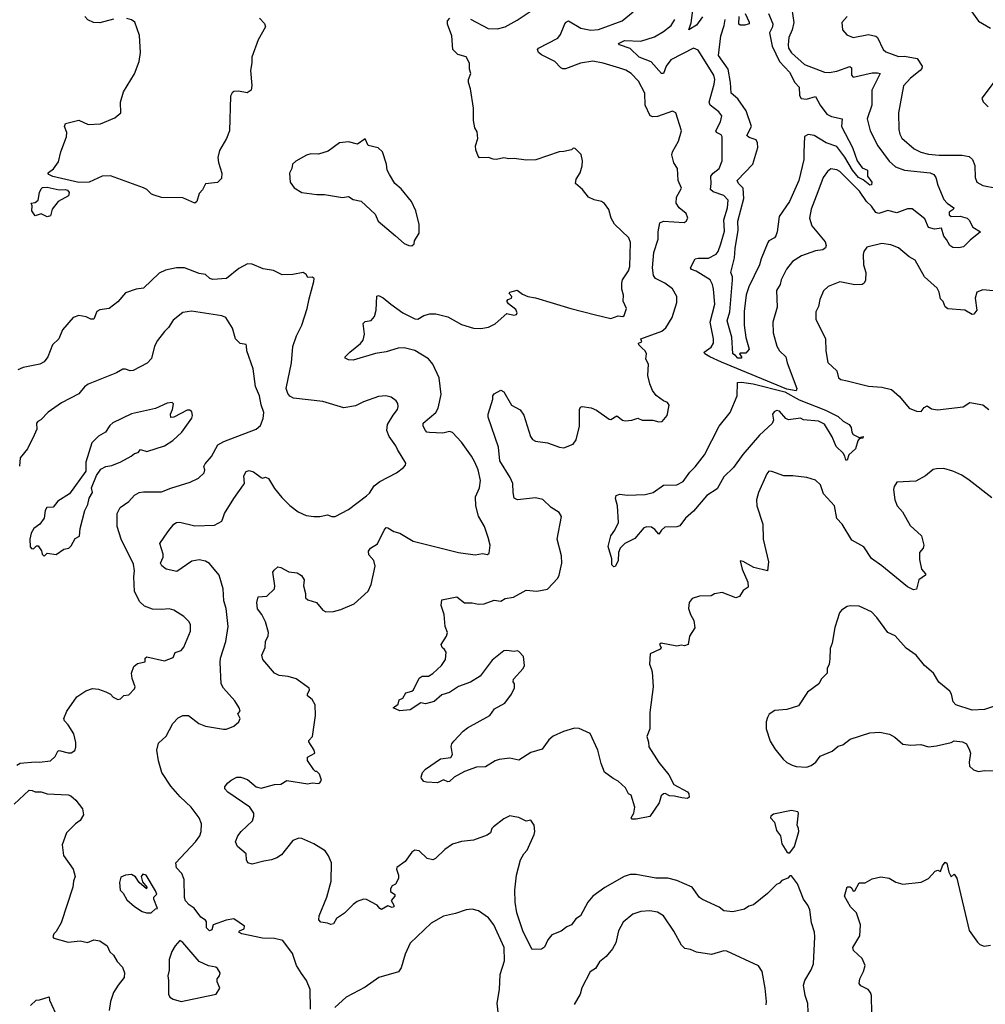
# Model space of a CAD drawing. Extents: x 1933546 to 2138868, y 524910 to 667279.
# Tile 200 of 256: x 2010803 to 2017211, y 604547 to 611083. Entities that reach past the tile are written whole.
import ezdxf

# ---------------------------------------------------------------- set-up
doc = ezdxf.new("R2010")
doc.units = 0

msp = doc.modelspace()

# ---------------------------------------------------------------- linework, layer by layer
at = {"layer": '0CON10XD'}
for points in [[(2015335, 611101.8), (2015295, 611047.3), (2015244, 611015), (2015258.1, 611061.9), (2015283.9, 611246.1)], [(2017255, 607908.8), (2017105, 608027.1), (2017055, 608059.4), (2016995, 608086.9), (2016935, 608102.9), (2016887.7, 608102.3), (2016865, 608096), (2016814.1, 608055.9), (2016750.5, 608019.5), (2016625, 608012.5), (2016606.7, 607985), (2016601.2, 607965), (2016610, 607895), (2016626.8, 607856.8), (2016660.8, 607815), (2016712, 607725), (2016787.7, 607657.7), (2016804.3, 607595), (2016799.2, 607575), (2016774.6, 607545.4), (2016775, 607500), (2016788.8, 607435), (2016813.3, 607405), (2016813.3, 607395), (2016771.2, 607365), (2016755, 607303.3), (2016735, 607297.5), (2016695, 607318.8), (2016525, 607458.6), (2016455.8, 607505.8), (2016405, 607583.8), (2016325, 607628.8), (2016260.8, 607735), (2016225, 607771.2), (2016210, 607855), (2016138, 607935), (2016118.6, 607995), (2016085, 608025.6), (2016026.7, 608045), (2015935, 608055.3), (2015875, 608053.9), (2015795, 608084.2), (2015774.2, 608085.8), (2015760.9, 608069.1), (2015706.1, 607943.9), (2015693.8, 607895), (2015696, 607856), (2015734.5, 607735), (2015737.5, 607635), (2015773.3, 607485), (2015766.2, 607425), (2015675, 607446.2), (2015605, 607486.7), (2015585, 607490), (2015596.7, 607435), (2015635, 607350), (2015636.7, 607315), (2015605, 607293.3), (2015580, 607255), (2015555, 607246.2), (2015465, 607280), (2015415, 607272.5), (2015391.7, 607258.3), (2015315, 607256.7), (2015265, 607241.2), (2015246.2, 607215), (2015241.2, 607175), (2015254.1, 607134.1), (2015276.2, 607095), (2015283.8, 607045), (2015248.3, 606991.7), (2015240, 606935), (2015215, 606926), (2015195, 606930.8), (2015165, 606923.8), (2015060, 606945), (2015050, 606935), (2015060, 606915), (2015052.5, 606905), (2014986.1, 606873.9), (2014982, 606805), (2014993.8, 606775), (2015000, 606755), (2015006.2, 606655), (2014984, 606485), (2014984.3, 606375), (2014964.1, 606324.1), (2014977.1, 606287.1), (2014977.5, 606255), (2015045, 606152.5), (2015110.7, 606070.7), (2015143.8, 606005), (2015235, 605958), (2015243.8, 605945), (2015247, 605923), (2015235, 605912.5), (2015196.4, 605916.4), (2015149.3, 605929.3), (2015115, 605930), (2015086.1, 605946.1), (2015075, 605943.3), (2015059.3, 605930.7), (2015047.5, 605885), (2014985, 605793.3), (2014895, 605776), (2014866.7, 605776.7), (2014861.2, 605785), (2014879.2, 605815), (2014886.2, 605855), (2014860, 605935), (2014843.6, 605943.6), (2014823, 605983), (2014775, 606028.8), (2014742.5, 606045), (2014685, 606087.5), (2014660.8, 606145), (2014639.2, 606235), (2014588.8, 606345), (2014515, 606378.8), (2014485, 606379.2), (2014413, 606357), (2014343.4, 606326.6), (2014315, 606302.5), (2014269.8, 606240.2), (2014195, 606219.4), (2014115, 606167.5), (2014055, 606180), (2013985, 606172.5), (2013957.8, 606162.2), (2013895, 606122.5), (2013835, 606121.4), (2013755, 606092.9), (2013685.6, 606054.4), (2013655, 606026), (2013645, 606024), (2013615, 606036.9), (2013575, 606018), (2013502.3, 606022.3), (2013485, 606026.7), (2013470, 606045), (2013466.7, 606055), (2013476.7, 606085), (2013495, 606107.5), (2013594.6, 606175.4), (2013664.2, 606185.8), (2013674.2, 606205.8), (2013667.5, 606257.5), (2013671.4, 606275), (2013685, 606294), (2013745, 606359.2), (2013775, 606382.5), (2013922.5, 606465), (2013955, 606507.5), (2014023.1, 606546.9), (2014067.5, 606605), (2014087, 606647), (2014087.5, 606675), (2014077.5, 606687.5), (2014080, 606705), (2014144, 606775), (2014153.8, 606795), (2014146.2, 606855), (2014115, 606888.8), (2014105, 606893.3), (2014085, 606888.8), (2014033.9, 606896.1), (2014015, 606893.3), (2013937.9, 606832.1), (2013858.8, 606725), (2013795, 606685.8), (2013715, 606657.1), (2013655, 606617.5), (2013605, 606600.8), (2013553.5, 606556.5), (2013495, 606540.8), (2013465, 606547.5), (2013395, 606501.4), (2013325, 606494.2), (2013282.5, 606515), (2013315, 606540), (2013321.7, 606568.3), (2013345, 606580), (2013365.9, 606614.1), (2013404.3, 606625.7), (2013416.2, 606635), (2013455, 606712.5), (2013475, 606724.3), (2013515, 606726), (2013545, 606742.5), (2013603.3, 606795), (2013628.8, 606835), (2013632.5, 606885), (2013623, 606903), (2013607.5, 606915), (2013600, 606935), (2013635, 606990), (2013642.5, 607015), (2013626, 607055), (2013620, 607135), (2013599.4, 607195), (2013605, 607232.5), (2013705, 607250.8), (2013755, 607211.9), (2013805, 607212), (2013845, 607202), (2013885, 607205.7), (2013950.9, 607229.1), (2013995, 607223.8), (2014025, 607240), (2014080.2, 607249.8), (2014165, 607295.6), (2014235, 607289.2), (2014305, 607303.3), (2014373.3, 607375), (2014383.8, 607396.2), (2014401.4, 607475), (2014399.2, 607525), (2014370, 607635), (2014398.8, 607785), (2014382.7, 607812.7), (2014330, 607845), (2014275, 607897.5), (2014225, 607908.9), (2014105.8, 607895.8), (2014085, 607906.7), (2014076.9, 607945), (2014076.7, 608005), (2014058.9, 608045), (2013990.4, 608155), (2013979.6, 608245), (2013912.5, 608445), (2013912.5, 608465), (2013942.5, 608565), (2013943, 608587), (2013951.7, 608598.3), (2013995, 608623.3), (2014015, 608612.5), (2014066, 608525), (2014125, 608492.5), (2014147.8, 608457.8), (2014192, 608315), (2014205.9, 608295.9), (2014225.9, 608285.9), (2014305, 608274.3), (2014385, 608246), (2014415, 608241.2), (2014475, 608266.2), (2014495.8, 608295), (2014518.1, 608385), (2014519.2, 608495), (2014525, 608510), (2014535, 608516.2), (2014595, 608506), (2014631.7, 608491.7), (2014715, 608431.2), (2014725, 608430), (2014765, 608453.3), (2014804.3, 608424.3), (2014821.2, 608421.2), (2014865.9, 608424.1), (2014905, 608436.7), (2014935, 608423.8), (2015003.9, 608423.9), (2015045, 608413.8), (2015067.5, 608415), (2015100, 608455), (2015113.3, 608525), (2015101.2, 608541.2), (2015075, 608552), (2015027.2, 608587.2), (2015002, 608622), (2014984.5, 608665), (2014971.8, 608721.8), (2014975.5, 608795.5), (2014959.2, 608829.2), (2014962.9, 608865), (2014952.9, 608885), (2014935, 608902.1), (2014912, 608925), (2014910, 608935), (2014932.5, 608945), (2014926.2, 608965), (2015063.8, 609015), (2015091.7, 609038.3), (2015133.3, 609106.7), (2015163.3, 609205), (2015163.1, 609245), (2015135, 609296), (2015084, 609335), (2015022, 609365), (2015010, 609385), (2015001.8, 609435), (2015012, 609538), (2015040.6, 609625), (2015039.4, 609675), (2015051.2, 609735), (2015075, 609745.7), (2015213, 609737), (2015226.7, 609745), (2015236.2, 609765), (2015225, 609796.7), (2015178.8, 609835), (2015160, 609865), (2015161.9, 609905), (2015194.5, 609965), (2015172.2, 610015), (2015167.5, 610095), (2015143.6, 610133.6), (2015130.5, 610185), (2015135, 610206.2), (2015175, 610276.2), (2015194.2, 610345), (2015156.7, 610465), (2015135, 610476.2), (2015035, 610439.4), (2015005, 610437.1), (2014986.2, 610445), (2014954.5, 610515), (2014952.5, 610595), (2014910.6, 610675), (2014860.8, 610725), (2014825, 610747.5), (2014785, 610761.5), (2014674.6, 610794.6), (2014607.2, 610807.2), (2014525, 610793.8), (2014425, 610756.9), (2014406.9, 610756.9), (2014393.7, 610763.7), (2014355, 610805.6), (2014265, 610848.6), (2014246.2, 610865), (2014240, 610885), (2014246.7, 610895), (2014375, 610959.4), (2014392.9, 610985), (2014415.9, 611044.1), (2014425, 611064), (2014445, 611076), (2014526, 611026), (2014594, 611014), (2014645, 611018.2), (2014801.2, 611075), (2014875, 611135.8)], [(2013795, 611085.6), (2013912.5, 611025), (2013975, 611022.5), (2014024.3, 611035.7), (2014105, 611079.2), (2014191.7, 611138.3)], [(2015926.6, 611153.4), (2015939.6, 611065), (2015929.3, 611015), (2015908, 610965), (2015902.3, 610915), (2015906.2, 610895), (2015925, 610862.2), (2016011.9, 610785), (2016143.9, 610733.9), (2016175, 610731.5), (2016225, 610741.6), (2016311.7, 610771.7), (2016322.3, 610762.3), (2016324.3, 610714.3), (2016335, 610701.2), (2016460.6, 610729.4), (2016495, 610730.8), (2016512.5, 610725), (2016458.8, 610615), (2016458.5, 610515), (2016428.2, 610425), (2016446.5, 610345), (2016498.2, 610245), (2016574, 610144), (2016615, 610106.8), (2016675, 610084.7), (2016845, 610066.6), (2016870, 610055), (2016882.9, 610035), (2016895.7, 609985), (2016935, 609890), (2016957.1, 609865), (2017002, 609835), (2016996.9, 609823.1), (2016971.1, 609805), (2016971.7, 609788.3), (2016985, 609777.5), (2017045, 609778.6), (2017090, 609765), (2017105, 609752.5), (2017127.5, 609705), (2017180, 609675), (2017110.5, 609619.5), (2017066.7, 609575), (2017035, 609568), (2016995, 609570), (2016975, 609584), (2016954.4, 609624.4), (2016936.2, 609645), (2016919.7, 609699.7), (2016875, 609691.5), (2016835, 609702.9), (2016811, 609761), (2016725, 609827.1), (2016695, 609827.9), (2016625, 609801.8), (2016565, 609816.7), (2016505, 609796.6), (2016485, 609802.3), (2016455.3, 609845), (2016422.8, 609875), (2016376.8, 609945), (2016245, 610074.4), (2016225, 610086.7), (2016185, 610091.9), (2016162.9, 610075), (2016135.7, 610034.3), (2016100.8, 609940.8), (2016054.5, 609825), (2016044.2, 609765), (2016059.2, 609715), (2016147.7, 609607.7), (2016154.5, 609585), (2016151.2, 609568.8), (2016134.1, 609555.9), (2016085, 609548.2), (2015991.2, 609515), (2015931.4, 609478.6), (2015892.7, 609427.3), (2015856.7, 609355), (2015848.9, 609325), (2015824.6, 609285), (2015830.9, 609175), (2015801.8, 609075), (2015803.8, 609005), (2015826.7, 608915), (2015845, 608884.3), (2015887.3, 608845), (2015895.4, 608805), (2015961.4, 608635), (2015955, 608620), (2015895, 608630), (2015460.3, 608810.3), (2015383.1, 608845), (2015350.5, 608865), (2015344.4, 608875), (2015391.4, 608908.6), (2015407.8, 608935), (2015407.5, 608965), (2015384.6, 609075), (2015416, 609195), (2015407.9, 609295), (2015401.5, 609325), (2015384.4, 609355), (2015292.6, 609412.6), (2015262, 609425), (2015254.6, 609435.4), (2015286.7, 609495), (2015305, 609500.6), (2015375, 609500.4), (2015424.5, 609525.5), (2015438.1, 609545), (2015457.1, 609595), (2015480.7, 609679.3), (2015475.3, 609754.7), (2015499.6, 609835), (2015504.4, 609885), (2015476.9, 609916.9), (2015405, 609939.5), (2015386.7, 609956.7), (2015392.9, 609995), (2015390.5, 610045), (2015405.6, 610065), (2015445.5, 610095), (2015464.4, 610145), (2015465.7, 610305), (2015458.2, 610318.2), (2015427.5, 610335), (2015422.2, 610345), (2015453.5, 610405), (2015462.9, 610445), (2015442.4, 610472.4), (2015385, 610514.5), (2015379.2, 610535), (2015412.5, 610655), (2015415.4, 610685), (2015409.6, 610715), (2015305, 610881.2), (2015275, 610893.1), (2015125, 610816.9), (2015093.6, 610775), (2015075.3, 610724.7), (2015062.9, 610725), (2014993.7, 610803.7), (2014913.3, 610835), (2014855, 610891.8), (2014783.3, 610915), (2014776.2, 610925), (2014816.7, 610945), (2014925, 610940.2), (2015015, 610968.9), (2015076, 611004), (2015125.6, 611044.4), (2015149.7, 611085)], [(2015772.1, 611125), (2015800.8, 611055), (2015798.8, 611035), (2015779.7, 610995), (2015796.8, 610906.8), (2015846.2, 610806.2), (2015911.5, 610735), (2015946.7, 610666.7), (2015975.6, 610635), (2015978.7, 610578.7), (2015989.1, 610559.1), (2016025, 610554.5), (2016085, 610572), (2016114.4, 610515), (2016158.6, 610455), (2016189.5, 610439.5), (2016261.2, 610425), (2016257.8, 610375), (2016329.6, 610235), (2016361.9, 610145), (2016395, 610099.2), (2016428.8, 610085), (2016430, 610045), (2016457.8, 610005), (2016455, 609986.7), (2016445, 609984.4), (2016400.5, 610020.5), (2016370.8, 610035), (2016329, 610085), (2016279.5, 610169.5), (2016225, 610241.8), (2016156.2, 610266.2), (2016075, 610314.2), (2016035, 610320), (2016012, 610308), (2016007.1, 610202.9), (2016007.6, 610155), (2015974.1, 610015), (2015911.1, 609875), (2015844, 609776), (2015830.6, 609675), (2015821.7, 609648.3), (2015811.2, 609635), (2015775, 609616), (2015768, 609605), (2015723.1, 609495), (2015713.1, 609455), (2015641.1, 609308.9), (2015623.2, 609256.8), (2015610.8, 609145), (2015610, 609055), (2015622.6, 608972.6), (2015643.3, 608895), (2015621.7, 608868.3), (2015585, 608870), (2015580, 608865), (2015593.3, 608845), (2015592.5, 608835), (2015568.8, 608835), (2015554.2, 608854.2), (2015534.7, 608864.7), (2015529.2, 608975), (2015498.2, 609085), (2015516.1, 609143.9), (2015533.3, 609355), (2015533.2, 609375), (2015521.8, 609405), (2015547.5, 609502.5), (2015551, 609565), (2015571.5, 609685), (2015569.5, 609745), (2015609, 609895), (2015604.1, 609964.1), (2015573.8, 609995), (2015565.4, 610015), (2015667.9, 610125), (2015701.6, 610235), (2015699.4, 610265), (2015690, 610285), (2015645, 610300.4), (2015628.6, 610315), (2015658.9, 610375), (2015625, 610478.2), (2015568.2, 610558.2), (2015525.5, 610595), (2015521.1, 610665), (2015504.5, 610754.5), (2015440, 610845), (2015455.2, 610974.8), (2015478.8, 611045), (2015484.8, 611085.2)], [(2015617.5, 611125), (2015645, 611066.2), (2015644.1, 611055.9), (2015615, 611046), (2015585, 611046.2), (2015575, 611053.3), (2015578, 611105)], [(2017098.8, 611165), (2017165, 611073.8), (2017245, 611026)], [(2012395, 611092.5), (2012428.3, 611058.3), (2012433.8, 611035), (2012385, 610950), (2012343.8, 610835), (2012343.6, 610796.4), (2012333.8, 610745), (2012343.8, 610646.2), (2012340, 610615), (2012313.6, 610596.4), (2012255, 610608), (2012225, 610606.7), (2012212.7, 610597.3), (2012202, 610575), (2012194.3, 610345), (2012174.3, 610295), (2012129.2, 610215), (2012117.7, 610167.7), (2012121.4, 610135), (2012144.2, 610065), (2012142.3, 610027.7), (2012115, 610001.2), (2012037, 609993), (2012016, 609954), (2011995, 609930), (2011977.5, 609875), (2011965, 609865.8), (2011885, 609900), (2011745, 609902.4), (2011695, 609918.1), (2011676.7, 609925), (2011645.8, 609955.8), (2011625, 609966.2), (2011405, 610046.2), (2011350, 610045), (2011264.5, 610005.5), (2011195, 610003.1), (2011022.5, 610042.5), (2010996.2, 610055), (2010990, 610065), (2010995, 610068.8), (2011027.8, 610092.2), (2011060.8, 610139.2), (2011075.9, 610205), (2011113.8, 610305), (2011114.7, 610335), (2011101.2, 610375), (2011107, 610393), (2011195, 610416.2), (2011258, 610388), (2011338.3, 610391.7), (2011435, 610432.5), (2011473.3, 610465), (2011471.4, 610535), (2011491.2, 610605), (2011565.6, 610724.4), (2011595.8, 610805), (2011604.2, 610865), (2011597, 610977), (2011566.7, 611066.7), (2011545, 611082.5), (2011515, 611090)], [(2011426.4, 611086.4), (2011335, 611062.7), (2011293.7, 611063.7), (2011255, 611082.5), (2011234.2, 611105)], [(2012790.6, 605135), (2012842.2, 605257.8), (2012870, 605365), (2012872.9, 605485), (2012852.7, 605532.7), (2012830, 605565), (2012755, 605612), (2012675, 605648), (2012655, 605650), (2012615, 605633.8), (2012539.8, 605540.2), (2012510.3, 605519.7), (2012475, 605505.7), (2012422.1, 605497.9), (2012346.4, 605476.4), (2012316.1, 605486.1), (2012308.8, 605505), (2012306.1, 605546.1), (2012247.5, 605595), (2012236.2, 605625), (2012250.8, 605665), (2012272.5, 605695), (2012347.5, 605765), (2012357.5, 605795), (2012355.7, 605815.7), (2012331.2, 605855), (2012184, 605955), (2012163.6, 605976.4), (2012165, 605990), (2012182.5, 606015), (2012206.7, 606035), (2012245, 606054.2), (2012270, 606055), (2012315, 606040), (2012371.2, 605991.2), (2012405, 605981.2), (2012495, 606007.1), (2012535, 606009.2), (2012575, 606032.5), (2012715, 606010), (2012745, 606016.7), (2012785, 606013.3), (2012795, 606017.5), (2012805.8, 606034.2), (2012793.6, 606073.6), (2012775, 606092.5), (2012765, 606092.5), (2012755, 606102.5), (2012712.5, 606165), (2012713.6, 606186.4), (2012762.5, 606215), (2012757.5, 606235), (2012721.7, 606288.3), (2012722.7, 606297.3), (2012746.2, 606325), (2012766, 606465), (2012763.8, 606535), (2012745, 606570), (2012714, 606595), (2012712.5, 606605), (2012726.5, 606635), (2012724.4, 606645), (2012636.8, 606706.8), (2012585, 606722.9), (2012525, 606730.6), (2012495, 606744.3), (2012416, 606835), (2012410, 606865), (2012432, 606915), (2012434.2, 606955), (2012452.7, 606992.7), (2012453.1, 607015), (2012434.4, 607085), (2012410, 607135), (2012381.4, 607171.4), (2012375.8, 607215), (2012385, 607252.5), (2012443.6, 607256.4), (2012493.3, 607305), (2012496.2, 607325), (2012483.3, 607415), (2012490.7, 607429.3), (2012515, 607450), (2012535, 607446.7), (2012588.3, 607418.3), (2012645, 607410), (2012673.4, 607393.4), (2012690, 607365), (2012686.9, 607325), (2012700, 607275), (2012699.2, 607245), (2012715, 607231.9), (2012773.3, 607215), (2012815, 607163.3), (2012835, 607153.3), (2012885, 607153.8), (2012935, 607166.7), (2013022.5, 607205), (2013115, 607290), (2013135.7, 607334.3), (2013162.5, 607455), (2013152.3, 607492.3), (2013119.7, 607529.7), (2013117.5, 607555), (2013131.2, 607575), (2013177.3, 607602.7), (2013221.9, 607695), (2013235, 607711.2), (2013245, 607710), (2013285, 607686.2), (2013325, 607673.3), (2013415, 607621.2), (2013715, 607545.7), (2013825, 607530), (2013875, 607538.8), (2013908, 607532), (2013918.8, 607541.2), (2013924.2, 607595), (2013911.9, 607645), (2013888.5, 607718.5), (2013848.2, 607788.2), (2013829.6, 607855), (2013827.3, 607915), (2013854.4, 607975), (2013861.9, 608025), (2013845.5, 608095), (2013823.5, 608145), (2013802.2, 608185), (2013735, 608278.6), (2013675, 608342.5), (2013655, 608349.2), (2013610.9, 608339.1), (2013522.4, 608342.4), (2013505.8, 608345.8), (2013496.2, 608355), (2013480.8, 608385), (2013480.8, 608405), (2013565, 608476), (2013580, 608505), (2013600, 608595), (2013586.1, 608706.1), (2013545.4, 608795.4), (2013515, 608831.4), (2013425, 608886.7), (2013355, 608904.4), (2013315, 608902.2), (2013235, 608878.9), (2013165, 608867.1), (2013015, 608823.5), (2012984.1, 608824.1), (2012962.5, 608835), (2012962.5, 608845), (2012993.4, 608876.6), (2013065, 608932.9), (2013081.9, 608955), (2013091.4, 608995), (2013083, 609067), (2013095, 609080), (2013135, 609086.7), (2013157.9, 609112.1), (2013168.6, 609155), (2013172.7, 609247.3), (2013185, 609251.2), (2013215, 609237.5), (2013265, 609193.8), (2013345, 609136), (2013425, 609096.2), (2013445, 609096), (2013485, 609119.5), (2013525, 609131.1), (2013565, 609130.6), (2013645, 609111.4), (2013735, 609060), (2013815, 609036), (2013863.6, 609033.6), (2013915, 609041.2), (2013957.5, 609065), (2014035, 609132.5), (2014081.2, 609121.2), (2014100, 609125), (2014103.6, 609136.4), (2014095, 609158.8), (2014047.3, 609197.3), (2014036.7, 609215), (2014044, 609226), (2014067.5, 609235), (2014070, 609245), (2014051.2, 609265), (2014056.1, 609273.9), (2014105, 609288.5), (2014140.4, 609260.4), (2014175, 609244.6), (2014225, 609236.9), (2014460.8, 609165), (2014624.5, 609124.5), (2014725, 609098.6), (2014775, 609116.7), (2014805, 609112.5), (2014815, 609120), (2014830, 609165), (2014808.9, 609215), (2014810, 609255), (2014798.9, 609295), (2014798.5, 609335), (2014803.3, 609355), (2014842.9, 609415), (2014853.1, 609445), (2014856.5, 609605), (2014845, 609634.3), (2014751.2, 609725), (2014729.2, 609765), (2014712.7, 609822.7), (2014685, 609863.3), (2014665, 609876.7), (2014615, 609886.7), (2014577.5, 609905), (2014537.5, 609955), (2014492.5, 609995), (2014496.7, 610025), (2014523.6, 610066.4), (2014536.4, 610113.6), (2014537.5, 610145), (2014528.3, 610188.3), (2014488.3, 610228.3), (2014475, 610230), (2014465, 610220), (2014415, 610207.5), (2014383.6, 610206.4), (2014228.3, 610151.7), (2014165, 610151.2), (2014085, 610161.2), (2014048.3, 610158.3), (2014015, 610166.7), (2013967.5, 610155), (2013945, 610156), (2013915, 610168), (2013855, 610166.7), (2013846, 610176), (2013829.7, 610219.7), (2013828.9, 610245), (2013844, 610295), (2013838.3, 610338.3), (2013824.2, 610364.2), (2013814.2, 610414.2), (2013814.2, 610495), (2013794.2, 610625), (2013782.5, 610665), (2013782, 610685), (2013797.1, 610725), (2013788.8, 610755), (2013788.9, 610795), (2013765, 610835.4), (2013711.1, 610851.1), (2013677.8, 610885), (2013670.5, 610975), (2013642.2, 611052.2), (2013642.2, 611075), (2013657.3, 611092.7)], [(2016293.8, 611105), (2016260, 611065), (2016263.8, 611015), (2016293.2, 610983.2), (2016334.1, 610964.1), (2016435, 610983.8), (2016485, 610972.9), (2016495.8, 610965), (2016534.5, 610884.5), (2016550.7, 610870.7), (2016635, 610839.5), (2016675, 610840.5), (2016759.4, 610825), (2016791.4, 610775), (2016790.5, 610759.5), (2016778.5, 610745), (2016714.3, 610695.7), (2016667.5, 610645), (2016634.5, 610465), (2016636.5, 610355), (2016643.1, 610323.1), (2016657.4, 610297.4), (2016740, 610225), (2016783, 610203), (2016835, 610191.2), (2016905.4, 610184.6), (2017056.5, 610183.5), (2017105, 610173.8), (2017125.2, 610155.2), (2017140.7, 610115), (2017144.5, 610035), (2017156, 610005), (2017195, 609981.4), (2017285, 609965.6)], [(2017304, 610715), (2017188.3, 610561.7), (2017197, 610537), (2017230, 610505)], [(2013405, 609582.5), (2013420, 609595), (2013422.5, 609615), (2013453.3, 609665), (2013453, 609723), (2013432.5, 609815), (2013402.5, 609875), (2013335, 609960), (2013292.5, 609995), (2013257.5, 610055), (2013242.5, 610085), (2013236.7, 610125), (2013210, 610205), (2013181.7, 610231.7), (2013115, 610247.5), (2013095, 610292.5), (2013045, 610257.5), (2012985, 610272.5), (2012925, 610266.2), (2012849.5, 610210.5), (2012785, 610191.2), (2012735, 610193.3), (2012706.4, 610183.6), (2012636.4, 610143.6), (2012612.5, 610125), (2012610, 610095), (2012593.3, 610065), (2012597.5, 610005), (2012625, 609967.5), (2012675, 609936.7), (2012775, 609923.3), (2012825, 609923.3), (2012945, 609903.3), (2012985, 609908.8), (2013015, 609890), (2013068.3, 609878.3), (2013163, 609793), (2013182.5, 609745), (2013297.7, 609647.7), (2013355, 609597.5), (2013385, 609583.3), (2013405, 609582.5)], [(2010985, 609773.8), (2010945, 609793.3), (2010905, 609780), (2010882.5, 609815), (2010886.7, 609846.7), (2010880, 609865), (2010905, 609870), (2010925.8, 609884.2), (2010934.3, 609935.7), (2010945, 609960), (2010955, 609968), (2010985, 609970.6), (2011064.4, 609954.4), (2011105, 609956.6), (2011121.2, 609951.2), (2011131.8, 609935), (2011125.7, 609914.3), (2011058.6, 609875), (2011018, 609825), (2011008.3, 609781.7), (2010985, 609773.8)], [(2017265, 609283.8), (2017195, 609290.8), (2017155, 609273.3), (2017144.4, 609235), (2017154.5, 609155), (2017135, 609127.1), (2017125, 609125.7), (2017075, 609154.4), (2016963.3, 609163.3), (2016945, 609176.2), (2016931.3, 609211.3), (2016915, 609230.8), (2016904.4, 609275), (2016890.7, 609300.7), (2016807.5, 609375), (2016745, 609486.7), (2016705, 609509.2), (2016635, 609568), (2016585, 609588.6), (2016525, 609597.1), (2016425, 609572.5), (2016406, 609545), (2016401.1, 609525), (2016403.1, 609455), (2016418.9, 609405), (2016415.5, 609354.5), (2016406.4, 609333.6), (2016395, 609325.8), (2016345, 609322.5), (2016245, 609342.5), (2016168.8, 609311.2), (2016136.4, 609283.6), (2016113.3, 609225), (2016105, 609180), (2016087, 609143), (2016087.5, 609095), (2016150, 608965), (2016153.8, 608885), (2016166.4, 608806.4), (2016225, 608752.5), (2016236.7, 608705), (2016252.5, 608695), (2016294.6, 608684.6), (2016435, 608650.8), (2016525, 608644.5), (2016587.9, 608627.9), (2016641.2, 608581.2), (2016705, 608504), (2016755.6, 608484.4), (2016785, 608483.1), (2016805, 608508), (2016825, 608519.2), (2016855, 608500.8), (2016895, 608492.5), (2017065, 608513.3), (2017109.2, 608540.8), (2017195.6, 608525.6), (2017234.3, 608494.3)], [(2012732.5, 604515), (2012730.9, 604645), (2012706.4, 604705), (2012672.4, 604752.4), (2012640, 604805), (2012613.3, 604883.3), (2012549.9, 604969.9), (2012495, 604982.9), (2012415, 604986.4), (2012278, 605015), (2012257.5, 605025), (2012262.5, 605035), (2012291.7, 605048.3), (2012293.8, 605065), (2012225, 605114.4), (2012172.5, 605105), (2012087.5, 605075), (2012078.8, 605041.2), (2012062.5, 605035), (2012043.1, 605055), (2012042.9, 605095), (2012035.6, 605105), (2012006, 605126), (2011961.5, 605185), (2011927.6, 605207.6), (2011904.1, 605234.1), (2011897.5, 605255), (2011895.3, 605375), (2011880, 605415), (2011842.9, 605452.9), (2011838.8, 605485), (2011970.6, 605625), (2011999.5, 605665), (2012008.2, 605695), (2012008.9, 605745), (2011994, 605785), (2011941.9, 605855), (2011867.8, 605925), (2011805.6, 605995), (2011746, 606085), (2011723, 606163), (2011713.8, 606235), (2011725, 606279.4), (2011775, 606327.3), (2011818.3, 606411.7), (2011855, 606449.2), (2011885.6, 606464.4), (2011923.3, 606465), (2011991.2, 606411.2), (2012035, 606393.1), (2012155, 606372.5), (2012175, 606373.8), (2012225, 606393.8), (2012257.3, 606422.7), (2012265.8, 606445), (2012250, 606475), (2012266.1, 606493.9), (2012260, 606515), (2012231.7, 606561.7), (2012155.6, 606645), (2012140.9, 606675), (2012134.3, 606815.7), (2012136.5, 606845), (2012170.5, 606955), (2012186.9, 607055), (2012172.7, 607175), (2012157.5, 607225), (2012152.2, 607305), (2012126.5, 607395), (2012062.6, 607472.6), (2012035, 607488.9), (2011995, 607497.8), (2011945, 607489.4), (2011845, 607419.4), (2011775, 607436.2), (2011747.3, 607457.3), (2011738, 607475), (2011754.2, 607515), (2011755.7, 607534.3), (2011734, 607605), (2011785, 607683.8), (2011826.2, 607735), (2011843.3, 607745), (2011865, 607746.9), (2011965, 607722.9), (2012095, 607728.1), (2012143.8, 607755), (2012152.2, 607777.8), (2012162.9, 607805), (2012224.3, 607905), (2012288.8, 607995), (2012293.8, 608005), (2012291.4, 608055), (2012305.6, 608084.4), (2012325, 608091.4), (2012355, 608081.4), (2012405, 608044), (2012415, 608040), (2012435, 608046.7), (2012455, 608036.2), (2012495, 607971.2), (2012541.7, 607911.7), (2012595, 607858), (2012650, 607815), (2012705, 607792.5), (2012754.1, 607785.9), (2012795, 607785.8), (2012845, 607796.2), (2012875, 607785.7), (2012897.5, 607785), (2012985, 607832), (2013105, 607922), (2013125, 607940), (2013155, 607988), (2013192.4, 608017.6), (2013302.5, 608075), (2013349.5, 608110.5), (2013362.5, 608125), (2013365, 608140), (2013310.7, 608229.3), (2013298.9, 608255), (2013254.3, 608315), (2013240, 608355), (2013244.4, 608395), (2013281.3, 608458.7), (2013310, 608495), (2013313.8, 608515), (2013313.3, 608535), (2013302.3, 608552.3), (2013267.7, 608577.7), (2013233.9, 608586.1), (2013185, 608582), (2013085, 608545.8), (2013031.3, 608518.7), (2012955, 608507.5), (2012815, 608547.5), (2012620.6, 608570.6), (2012595, 608582.9), (2012581.4, 608601.4), (2012572.2, 608635), (2012605.8, 608805.8), (2012615.7, 608914.3), (2012639.4, 608985), (2012676.1, 609056.1), (2012711.2, 609165), (2012725, 609230), (2012755.8, 609345), (2012756.2, 609365), (2012745, 609373.3), (2012715, 609372.5), (2012705, 609392.5), (2012685, 609403.8), (2012615, 609392.5), (2012545, 609390), (2012487.3, 609417.3), (2012419.5, 609429.5), (2012345, 609460), (2012315, 609461.2), (2012258.3, 609431.7), (2012175, 609364.2), (2012085, 609358.1), (2012065.5, 609365.5), (2012035, 609392), (2011995, 609397.1), (2011895.6, 609435.6), (2011844.3, 609435.7), (2011770.3, 609419.7), (2011729.1, 609400.9), (2011625, 609300), (2011575, 609293.8), (2011505, 609268.8), (2011455, 609210), (2011397.5, 609165), (2011335, 609156), (2011314.2, 609145.8), (2011296, 609094), (2011275, 609096), (2011245, 609110), (2011195, 609120), (2011156.7, 609105), (2011087.5, 609025), (2011062.5, 608965), (2011021.2, 608925), (2010988.6, 608845), (2010965, 608811.2), (2010936.4, 608796.4), (2010825.9, 608774.1), (2010791.2, 608758.8)], [(2010784.2, 606135), (2010805, 606147.5), (2010905, 606157.5), (2010934.4, 606154.4), (2011006.4, 606163.6), (2011037.4, 606192.6), (2011055, 606226.2), (2011065, 606231.4), (2011125, 606215.8), (2011145, 606216.2), (2011168.3, 606231.7), (2011176.1, 606253.9), (2011176.2, 606285), (2011162.3, 606342.3), (2011125, 606402.5), (2011099.3, 606429.3), (2011096.2, 606445), (2011115, 606493.3), (2011183, 606587), (2011241.2, 606628.8), (2011286.4, 606643.6), (2011325, 606638.8), (2011375, 606621.2), (2011405, 606606.7), (2011422.5, 606585), (2011455, 606571.2), (2011472.5, 606575), (2011495, 606597.5), (2011528.3, 606601.7), (2011565, 606640), (2011570, 606655), (2011549.5, 606709.5), (2011544, 606745), (2011560.9, 606789.1), (2011585, 606809.2), (2011635, 606820), (2011636.7, 606845), (2011646.2, 606853.8), (2011765, 606827.5), (2011820.8, 606849.2), (2011835, 606882.5), (2011874.2, 606895.8), (2011893, 606917), (2011935.9, 607024.1), (2011935.6, 607065.6), (2011928, 607085), (2011891.4, 607121.4), (2011825, 607163.1), (2011795, 607172.1), (2011745, 607166.9), (2011685, 607170), (2011630.8, 607190.8), (2011599.3, 607219.3), (2011565, 607287.5), (2011560.4, 607385), (2011565.6, 607425), (2011558.3, 607468.3), (2011476.7, 607635), (2011449.1, 607719.1), (2011449.3, 607805), (2011469.4, 607845), (2011528, 607885), (2011563.9, 607926.1), (2011596.7, 607943.3), (2011625, 607948.5), (2011745, 607948.9), (2011805, 607973.1), (2011935, 608011.9), (2011990.2, 608039.8), (2012027.1, 608075), (2012032, 608095), (2012025.9, 608115.9), (2012032.9, 608135), (2012075, 608183.8), (2012118.3, 608261.7), (2012157.2, 608282.8), (2012373.3, 608365), (2012400.7, 608389.3), (2012418.8, 608435), (2012422.5, 608475), (2012405.4, 608525.4), (2012395, 608586.7), (2012367.4, 608647.4), (2012352.9, 608765), (2012310.8, 608885), (2012308.6, 608918.6), (2012305, 608926), (2012265, 608934), (2012234.6, 608964.6), (2012216.1, 609036.1), (2012170, 609105), (2012145, 609117.1), (2011942.3, 609147.7), (2011885, 609138.8), (2011821.7, 609088.3), (2011791.4, 609038.6), (2011765, 609012.9), (2011716.8, 608953.2), (2011697.1, 608915), (2011676.8, 608833.2), (2011648.1, 608801.9), (2011556.2, 608753.8), (2011535, 608751.8), (2011505, 608762.9), (2011487.9, 608762.1), (2011445, 608738.1), (2011256.6, 608663.4), (2011233.4, 608646.6), (2011195, 608599.2), (2011080.3, 608539.7), (2010991.7, 608478.3), (2010943.3, 608426.7), (2010922.5, 608415), (2010914, 608405), (2010916, 608364), (2010900, 608325), (2010855, 608233.3), (2010807.1, 608175), (2010800.7, 608119.3)], [(2014745, 607450), (2014732.5, 607465), (2014732, 607505), (2014709.2, 607585), (2014725, 607656.2), (2014752.5, 607695), (2014776.7, 607745), (2014770, 607855), (2014756.7, 607905), (2014762.5, 607925), (2014785, 607934), (2014835, 607925.7), (2014955, 607930), (2015006.7, 607945), (2015076.1, 607993.9), (2015165, 607995.7), (2015205, 608016.9), (2015249.6, 608080.4), (2015285.9, 608114.1), (2015347.3, 608195), (2015445, 608385.7), (2015517.1, 608475), (2015565.5, 608585), (2015565.9, 608674.1), (2015593.2, 608676.8), (2015670, 608665), (2015881.7, 608611.7), (2015975, 608560.6), (2016151.1, 608491.1), (2016235, 608449.1), (2016267.8, 608417.8), (2016307.5, 608395), (2016321.9, 608375), (2016325.7, 608345), (2016335, 608330), (2016375, 608310), (2016400, 608315), (2016397.5, 608305), (2016375, 608300), (2016365, 608287.5), (2016348.8, 608235), (2016306.2, 608195), (2016295, 608160), (2016285, 608160), (2016280, 608185), (2016268, 608205), (2016220.7, 608250.7), (2016194.7, 608314.7), (2016145, 608398.2), (2016105, 608418.5), (2016005, 608427.5), (2015985, 608437.1), (2015905, 608426.6), (2015886.5, 608436.5), (2015845, 608484.3), (2015825, 608489.4), (2015809.2, 608480.8), (2015800, 608465), (2015804.7, 608425), (2015797.6, 608402.4), (2015713.3, 608325), (2015602.5, 608197.5), (2015540.3, 608109.7), (2015475, 608048.2), (2015432, 607968), (2015362.2, 607925), (2015275, 607820), (2015222.5, 607775), (2015185, 607723.8), (2015165, 607715.7), (2015085, 607714), (2015062, 607695), (2015045, 607667.5), (2015018.3, 607698.3), (2014995, 607713.8), (2014965, 607716.2), (2014945, 607710), (2014885, 607640), (2014820, 607605), (2014788.8, 607575), (2014778, 607545), (2014775, 607490), (2014755, 607452.5), (2014745, 607450)], [(2010965, 607522.5), (2010985, 607542.5), (2011045, 607533.3), (2011095, 607567.5), (2011130, 607575), (2011145, 607590), (2011170.7, 607639.3), (2011200, 607655), (2011203.3, 607705), (2011234.2, 607825), (2011255.8, 607865), (2011263, 607907), (2011286.7, 607945), (2011280, 607975), (2011312.1, 608057.9), (2011340.3, 608099.7), (2011375, 608118), (2011415, 608123.3), (2011475, 608148.8), (2011542.5, 608185), (2011565, 608203.8), (2011589.2, 608210.8), (2011605, 608230), (2011646.4, 608216.4), (2011765, 608254.3), (2011820.3, 608289.7), (2011880, 608345), (2011945, 608437.5), (2011950, 608455), (2011945, 608480), (2011931.7, 608491.7), (2011915, 608491.2), (2011825, 608444), (2011805, 608442.5), (2011803.3, 608465), (2011816.2, 608495), (2011823, 608533), (2011815, 608542.5), (2011782.3, 608537.7), (2011705, 608502.9), (2011545, 608465.8), (2011422.1, 608407.9), (2011400.9, 608389.1), (2011372.5, 608345), (2011325, 608317.5), (2011282.5, 608275), (2011242, 608145), (2011242.5, 608085), (2011132.5, 607935), (2011055, 607886.7), (2011025, 607847.5), (2010983.8, 607845), (2010971.2, 607825), (2010966.1, 607773.9), (2010937.5, 607735), (2010897.5, 607705), (2010880, 607675), (2010870, 607635), (2010873, 607583), (2010881.7, 607571.7), (2010895, 607570), (2010915, 607590), (2010925, 607590), (2010947, 607557), (2010952.5, 607535), (2010965, 607522.5)], [(2017273.3, 606525), (2017205, 606504.5), (2017125, 606500), (2017015, 606535.7), (2016997.1, 606555), (2016986.5, 606605), (2016976.4, 606625), (2016902.9, 606685), (2016867.1, 606745), (2016806.9, 606795), (2016752.7, 606865), (2016685, 606910), (2016612.4, 606992.4), (2016565, 607014), (2016491.2, 607115), (2016455, 607153.3), (2016375, 607190), (2016315, 607192.5), (2016295, 607187.5), (2016257, 607163), (2016244.1, 607145.9), (2016212.1, 607047.9), (2016195.5, 606945), (2016181.2, 606908.8), (2016179.7, 606840.3), (2016175.7, 606805), (2016162.5, 606775), (2016161.2, 606745), (2016123.2, 606706.8), (2016106, 606675), (2016031.2, 606618.8), (2015971.2, 606528.8), (2015895, 606504.4), (2015815, 606496.7), (2015777, 606473), (2015765, 606450), (2015757, 606423), (2015756.7, 606375), (2015784.1, 606294.1), (2015815, 606242.5), (2015870, 606175), (2015895, 606152.5), (2015930, 606135), (2015956.4, 606126.4), (2016025, 606120), (2016055, 606131.2), (2016085.8, 606154.2), (2016116.4, 606193.6), (2016195, 606228), (2016235, 606261.2), (2016265, 606270), (2016315, 606308), (2016445, 606349.2), (2016512.3, 606352.3), (2016575, 606341.2), (2016610.3, 606320.3), (2016665, 606273.3), (2016717.5, 606267.5), (2016782.3, 606272.3), (2016835, 606256.2), (2016887.6, 606262.4), (2016985, 606285.8), (2017005, 606295.7), (2017059.2, 606289.2), (2017085.9, 606275.9), (2017106.2, 606235), (2017112, 606215), (2017103.8, 606155), (2017107, 606127), (2017133.9, 606103.9), (2017165, 606092), (2017205, 606100), (2017385, 606091.2)], [(2010765.3, 605874.7), (2010865, 605968), (2010885, 605967.1), (2010905, 605956.5), (2010945, 605956.7), (2010985, 605943.5), (2011125, 605938.5), (2011141.7, 605931.7), (2011175, 605903.1), (2011219.6, 605845), (2011227.3, 605805), (2011203.6, 605766.4), (2011173.8, 605745), (2011114.4, 605685.6), (2011083.8, 605605), (2011094.1, 605534.1), (2011158, 605445), (2011170, 605395), (2011159.2, 605365), (2011154.5, 605325), (2011077.5, 605087.5), (2011045, 605030), (2011030, 605015), (2011022.5, 604995), (2011030, 604985), (2011125, 604960), (2011205, 604968), (2011252.7, 604957.3), (2011295, 604974.2), (2011335, 604968.1), (2011384.5, 604934.5), (2011402, 604895), (2011425, 604874), (2011450.2, 604830.2), (2011484.5, 604794.5), (2011497.5, 604755), (2011495.8, 604725), (2011455.6, 604674.4), (2011426, 604625), (2011405.8, 604565), (2011396, 604505)], [(2015903, 605553), (2015915, 605553.3), (2015945.8, 605595), (2015973.3, 605695), (2015972.5, 605715), (2015962.5, 605735), (2015972.5, 605815), (2015967.5, 605825), (2015925, 605834.3), (2015805, 605809.2), (2015788.8, 605795), (2015786.7, 605785), (2015812.5, 605755), (2015825, 605700), (2015852.5, 605665), (2015861.7, 605611.7), (2015895, 605560), (2015903, 605553)], [(2016035.8, 604494.2), (2016032.9, 604552.9), (2016015.7, 604605), (2016005.6, 604675), (2016014.5, 604705.5), (2016056.4, 604776.4), (2016072, 604815), (2016079.4, 604995), (2016076.6, 605026.6), (2016057.9, 605087.9), (2016047.1, 605175), (2016034, 605205), (2016004, 605245), (2015965, 605347.5), (2015925, 605400), (2015915, 605400), (2015900, 605385), (2015861.7, 605368.3), (2015845, 605350), (2015825, 605342.5), (2015766.8, 605283.2), (2015672.7, 605207.3), (2015642.1, 605197.9), (2015612.3, 605177.7), (2015535, 605160.8), (2015475, 605168), (2015445, 605191.2), (2015335, 605243.3), (2015315, 605256.7), (2015265, 605323.8), (2015165, 605368.9), (2015105, 605384.5), (2015025, 605383.8), (2014895, 605409.6), (2014855, 605408.5), (2014815, 605394.4), (2014687.2, 605322.8), (2014607.5, 605265), (2014574.3, 605225), (2014525, 605133.3), (2014493.3, 605115), (2014466.1, 605073.9), (2014435, 605061.2), (2014396.8, 605033.2), (2014335, 605008), (2014307.8, 604975), (2014285, 604926.7), (2014265, 604912.5), (2014205, 604910), (2014145, 605028.8), (2014102.1, 605155), (2014090.4, 605225), (2014090, 605305), (2014100, 605405), (2014126.7, 605505), (2014148.8, 605545), (2014170.7, 605569.3), (2014217.5, 605675), (2014222.5, 605695), (2014217.5, 605735), (2014195, 605770), (2014165, 605762.5), (2014115, 605787.5), (2014088.3, 605791.7), (2014055, 605797.5), (2014015, 605777.5), (2013947.5, 605725), (2013936.7, 605713.3), (2013927.5, 605685), (2013905, 605668.8), (2013815, 605635.7), (2013735, 605628.6), (2013675, 605610), (2013625, 605573.8), (2013563.3, 605515), (2013545, 605506), (2013506.7, 605515), (2013455, 605566.7), (2013425, 605570), (2013405, 605556.7), (2013361.2, 605495), (2013306.7, 605455), (2013303.3, 605445), (2013316.7, 605405), (2013317, 605383), (2013296.4, 605343.6), (2013275, 605332.5), (2013263.6, 605313.6), (2013263.3, 605295), (2013293.3, 605275), (2013292, 605265), (2013267.5, 605235), (2013286.7, 605205), (2013285.8, 605195), (2013275, 605188.8), (2013245, 605200), (2013205, 605176.7), (2013192.3, 605182.3), (2013175.5, 605205.5), (2013105, 605242), (2013085, 605245.8), (2013041.7, 605228.3), (2013015, 605210), (2012957.8, 605152.2), (2012904.6, 605115.4), (2012885, 605080), (2012867, 605077), (2012845.7, 605085.7), (2012801.1, 605091.1), (2012788.3, 605108.3), (2012790.6, 605135)], [(2016457.5, 604485), (2016456.2, 604605), (2016450, 604625), (2016433.3, 604645), (2016385, 604668.8), (2016374, 604685), (2016378.6, 604715), (2016402.9, 604765), (2016414, 604805), (2016395, 604851.2), (2016336.7, 604905), (2016332, 604925), (2016378.8, 605001.2), (2016381.9, 605075), (2016356, 605155), (2016315.7, 605195), (2016277.5, 605265), (2016294.3, 605325.7), (2016315, 605326.2), (2016325, 605317.5), (2016335, 605297.5), (2016345, 605300), (2016375, 605353.3), (2016415, 605353.8), (2016461.2, 605378.8), (2016517.7, 605392.3), (2016573.9, 605383.9), (2016618.3, 605358.3), (2016665, 605343.8), (2016785, 605357.5), (2016835, 605382.5), (2016879.3, 605430.7), (2016896.7, 605436.7), (2016915, 605427.5), (2016927.1, 605465), (2016945, 605490), (2016955, 605483.8), (2016969.1, 605425), (2016985, 605392.5), (2017005, 605410), (2017023.3, 605385), (2017105, 605037.5), (2017158.8, 604958.8), (2017175, 604943.3), (2017203.9, 604933.9), (2017245, 604938.8)], [(2011675, 605153.3), (2011705, 605180), (2011717.5, 605182.5), (2011692.5, 605245), (2011692.5, 605257.5), (2011712.5, 605277.5), (2011705, 605300), (2011641.9, 605405), (2011620.2, 605409.8), (2011609.2, 605395), (2011618.8, 605358.8), (2011647.5, 605325), (2011645, 605312.5), (2011596.7, 605355), (2011572.2, 605392.2), (2011545, 605408.8), (2011505, 605404.2), (2011475, 605390), (2011466, 605355), (2011470, 605305), (2011490, 605285), (2011515, 605240), (2011565, 605196.2), (2011615, 605164), (2011645, 605153.8), (2011675, 605153.3)], [(2013977.5, 604495), (2013970.6, 604555), (2013987.8, 604645), (2013991.5, 604745), (2014020, 604835), (2014017.9, 604925), (2013950.5, 605075), (2013915, 605122), (2013847.4, 605167.4), (2013805, 605178.1), (2013766.5, 605173.5), (2013695, 605149.4), (2013615, 605132.9), (2013533.8, 605086.2), (2013395, 604953.3), (2013360.3, 604879.7), (2013335, 604790), (2013316.6, 604763.4), (2013185.4, 604724.6), (2013095, 604660), (2012970, 604595), (2012895, 604526.7)], [(2015756.5, 604543.5), (2015760, 604565), (2015751.4, 604655), (2015730, 604765), (2015705, 604801.2), (2015495, 604898.9), (2015475, 604901.5), (2015395, 604877.5), (2015293.6, 604893.6), (2015255, 604910), (2015217.3, 604917.3), (2015195, 604940), (2015145, 605032), (2015075, 605133.8), (2015035, 605158), (2014985, 605167.5), (2014925, 605162), (2014872.5, 605145), (2014807.3, 605092.7), (2014776.9, 605035), (2014759.2, 604955), (2014738.1, 604915), (2014695, 604864.3), (2014650.6, 604829.4), (2014623.8, 604785), (2014588.5, 604761.5), (2014534.2, 604655.8), (2014522.5, 604615), (2014482, 604545)], [(2011875, 604566.2), (2011905, 604571.2), (2012106.2, 604613.8), (2012131.2, 604655), (2012114, 604695), (2012112.5, 604715), (2012130, 604735), (2012132.5, 604755), (2012116.7, 604785), (2012105, 604792.5), (2012055, 604802.5), (2011995, 604830.8), (2011885, 604956.2), (2011865, 604970), (2011833.8, 604935), (2011812.9, 604897.1), (2011795.8, 604845), (2011794.1, 604774.1), (2011785.7, 604735), (2011790.8, 604705), (2011790, 604615), (2011800, 604595), (2011820.5, 604580.5), (2011875, 604566.2)], [(2010875, 604539.2), (2010912.5, 604575), (2010935, 604576.7), (2010997.5, 604597.5), (2011000, 604575), (2011055.7, 604455.7)]]:
    msp.add_lwpolyline(points, dxfattribs=at)

doc.saveas('drawing.dxf')
